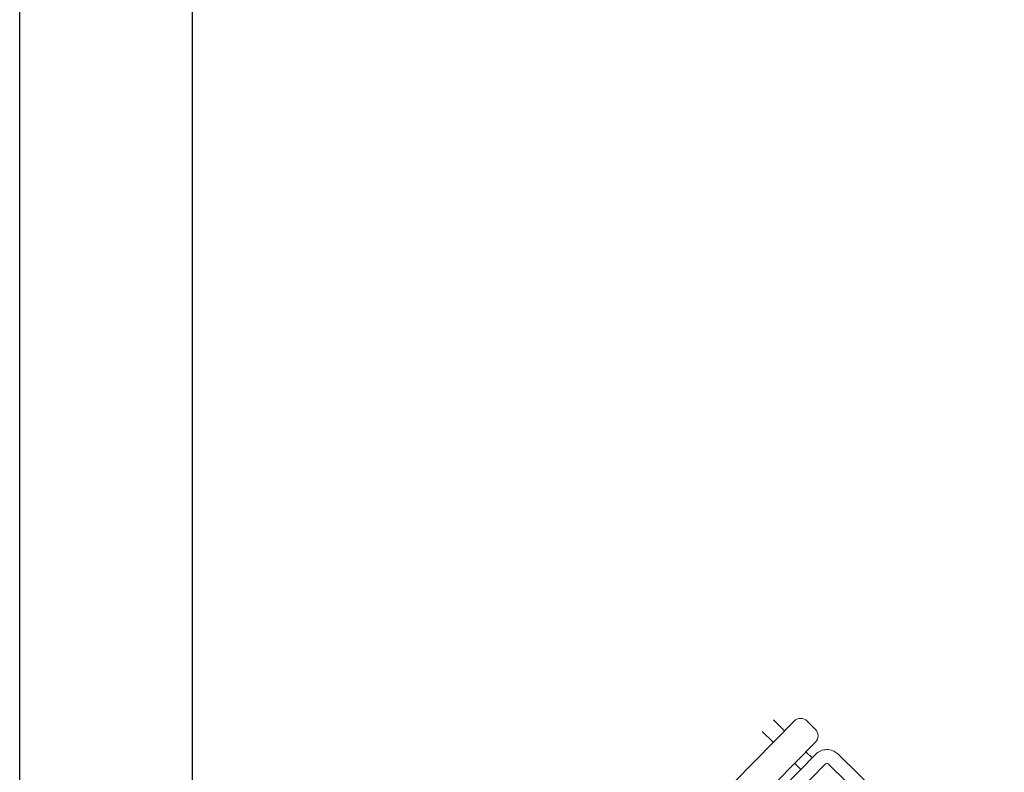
# Model space of a CAD drawing. Header units: millimetres. Extents: x 0 to 11.7, y 0 to 17.
# Tile 7 of 31: x 0 to 1.6, y 4.1 to 5.3. Entities that reach past the tile are written whole.
import ezdxf

# ---------------------------------------------------------------- set-up
doc = ezdxf.new("R2010")
doc.units = ezdxf.units.MM
doc.layers.add('_cerramiento', color=251, linetype='Continuous', lineweight=25)
doc.layers.add('_mobiliario', color=7, linetype='Continuous', lineweight=5, true_color=0x9e9e9e)

# ---------------------------------------------------------------- blocks, each defined once
blk = doc.blocks.new('A$C0C4F6EFF')
at = {"color": 0, "linetype": 'ByBlock'}
for p, q in [((0, 0.0125), (0, -0.0125)), ((0.0261, -0.0125), (0.0261, 0.0125)), ((0.3033, 0.0125), (0.3033, -0.0125)), ((0.3294, -0.0125), (0.3294, 0.0125)), ((0, -0.0611), (0, -0.0753)), ((0.0261, -0.0753), (0.0261, -0.0611)), ((0.3033, -0.0611), (0.3033, -0.0753)), ((0.3294, -0.0753), (0.3294, -0.0611)), ((0.3415, -0.0974), (-0.0085, -0.0974)), ((0.3444, -0.4503), (0.3444, -0.1003))]:
    blk.add_line(p, q, dxfattribs=at)
for points in [[(0.3484, -0.0125), (-0.0219, -0.0125, 0.414214), (-0.0369, -0.0275), (-0.0369, -0.0461, 0.414214), (-0.0219, -0.0611), (0.3484, -0.0611, 0.414214), (0.3634, -0.0461), (0.3634, -0.0275, 0.414214)], [(0.3415, -0.0753), (-0.0085, -0.0753, 0.414214), (-0.0335, -0.1003), (-0.0335, -0.4503, 0.414214), (-0.0085, -0.4753), (0.3415, -0.4753, 0.414214), (0.3665, -0.4503), (0.3665, -0.1003, 0.414214)]]:
    blk.add_lwpolyline(points, format="xyb", close=True, dxfattribs=at)
for points in [[(-0.0114, -0.1003), (-0.0114, -0.4503)], [(-0.0085, -0.4532), (0.3415, -0.4532)]]:
    blk.add_lwpolyline(points, dxfattribs=at)
for centre, start, end in [((-0.0085, -0.1003), 90, 180), ((0.3415, -0.1003), 0, 90), ((-0.0085, -0.4503), 180, 270), ((0.3415, -0.4503), 270, 0)]:
    blk.add_arc(centre, 0.0029, start, end, dxfattribs=at)
blk = doc.blocks.new('mesas')
at = {"rotation": 270}
blk.add_blockref('A$C0C4F6EFF', (444.4752, 242.7966), dxfattribs=at)

msp = doc.modelspace()

# ---------------------------------------------------------------- linework, layer by layer
at = {"layer": '_cerramiento'}
for p, q in [((0, 0), (0, 11.773)), ((0.28, 0.28), (0.28, 11.7015))]:
    msp.add_line(p, q, dxfattribs=at)

# ---------------------------------------------------------------- block references
at = {"layer": '_mobiliario', "xscale": -1, "rotation": 315.5321551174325}
msp.add_blockref('mesas', (148.346, -480.4523), dxfattribs=at)

doc.saveas('drawing.dxf')
